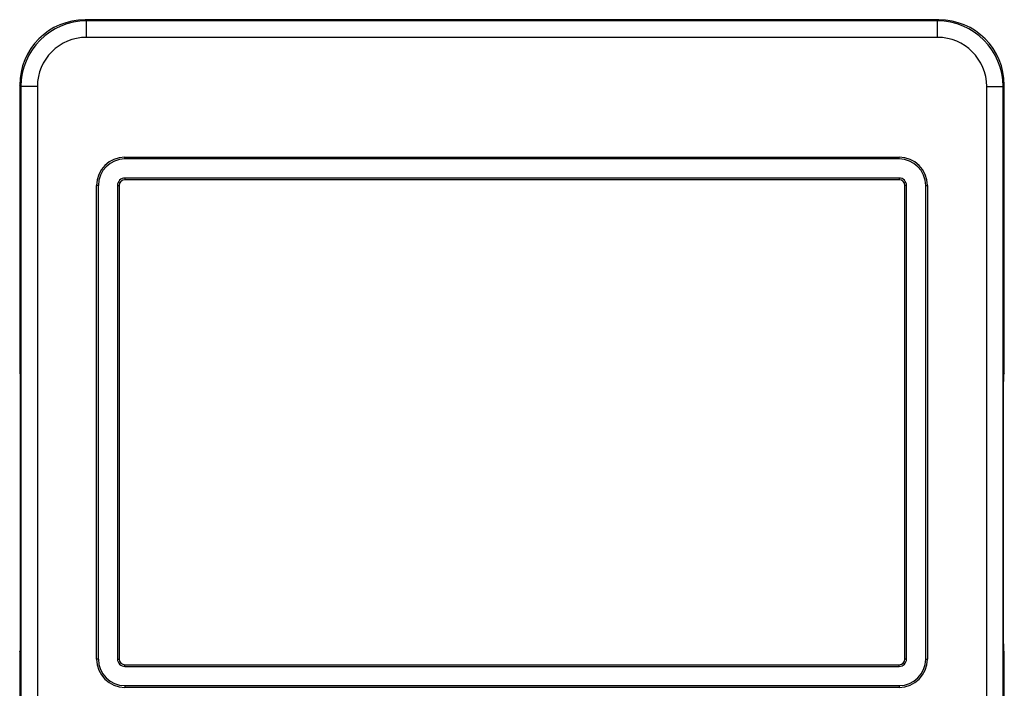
# Model space of a CAD drawing. Header units: inches. Extents: x 74 to 393, y -180 to 341.
# Tile 8 of 21: x 74 to 104, y 154 to 175. Entities that reach past the tile are written whole.
import ezdxf

# ---------------------------------------------------------------- set-up
doc = ezdxf.new("R2010")
doc.units = ezdxf.units.IN
doc.header["$LTSCALE"] = 0.595472
doc.header["$MEASUREMENT"] = 0
doc.layers.get('0').update_dxf_attribs({"linetype": 'CONTINUOUS'})
doc.layers.add('02___PRT_ALL_AXES', color=7, linetype='CONTINUOUS')

msp = doc.modelspace()

# ---------------------------------------------------------------- linework, layer by layer
at = {"color": 7, "linetype": 'Continuous'}
for p, q in [((75.97, 174.731), (75.931, 174.77)), ((102.01, 174.77), (75.931, 174.77)), ((101.971, 174.731), (102.01, 174.77)), ((75.971, 174.231), (75.971, 174.731)), ((101.971, 174.731), (75.971, 174.731)), ((101.971, 174.231), (101.971, 174.731)), ((101.971, 174.231), (75.971, 174.231)), ((73.931, 172.77), (73.931, 163.978)), ((73.971, 172.731), (73.931, 172.77)), ((73.971, 172.731), (73.971, 146.731)), ((74.471, 172.731), (73.971, 172.731)), ((74.471, 172.731), (74.471, 146.731)), ((103.471, 146.731), (103.471, 172.731)), ((103.471, 172.731), (103.971, 172.731)), ((103.971, 172.731), (104.01, 172.77)), ((103.971, 146.731), (103.971, 172.731)), ((104.01, 163.978), (104.01, 172.77)), ((73.97, 171.555), (73.957, 170.126)), ((103.971, 171.555), (103.984, 170.126)), ((77.146, 170.522), (77.146, 170.576)), ((100.796, 170.522), (100.796, 170.576)), ((100.796, 170.522), (77.146, 170.522)), ((73.957, 170.126), (73.971, 170.126)), ((103.971, 170.126), (103.984, 170.126)), ((76.333, 169.71), (76.279, 169.71)), ((76.333, 169.71), (76.333, 155.26)), ((76.917, 169.71), (76.917, 155.26)), ((76.917, 169.71), (76.971, 169.71)), ((76.971, 169.71), (76.971, 155.26)), ((77.146, 169.938), (77.146, 169.885)), ((100.796, 169.938), (77.146, 169.938)), ((100.796, 169.885), (77.146, 169.885)), ((100.796, 169.938), (100.796, 169.885)), ((100.97, 155.26), (100.97, 169.71)), ((101.024, 169.71), (100.97, 169.71)), ((101.024, 155.26), (101.024, 169.71)), ((101.608, 155.26), (101.608, 169.71)), ((101.608, 169.71), (101.662, 169.71)), ((73.955, 169.259), (73.955, 169.419)), ((73.955, 169.419), (73.971, 169.419)), ((103.971, 169.419), (103.986, 169.419)), ((103.986, 169.259), (103.986, 169.419)), ((73.948, 165.122), (73.948, 169.159)), ((73.954, 169.159), (73.971, 169.159)), ((73.955, 169.259), (73.971, 169.259)), ((103.971, 169.259), (103.986, 169.259)), ((103.971, 169.159), (103.987, 169.159)), ((103.993, 165.122), (103.993, 169.159)), ((73.971, 165.123), (73.954, 165.122)), ((73.955, 164.848), (73.955, 165.023)), ((73.971, 165.023), (73.955, 165.023)), ((73.971, 164.848), (73.955, 164.848)), ((103.987, 165.122), (103.971, 165.123)), ((103.986, 165.023), (103.971, 165.023)), ((103.986, 164.848), (103.971, 164.848)), ((103.986, 164.848), (103.986, 165.023)), ((73.96, 164.569), (73.955, 164.754)), ((73.971, 164.754), (73.955, 164.754)), ((73.96, 164.569), (73.971, 164.57)), ((103.986, 164.754), (103.971, 164.754)), ((103.971, 164.57), (103.981, 164.569)), ((103.981, 164.569), (103.986, 164.754)), ((73.931, 163.978), (73.953, 163.934)), ((104.01, 163.978), (103.988, 163.934)), ((73.955, 155.727), (73.955, 163.734)), ((73.964, 155.644), (73.964, 163.818)), ((103.977, 155.644), (103.977, 163.818)), ((103.986, 155.727), (103.986, 163.734)), ((73.931, 155.484), (73.953, 155.527)), ((104.01, 155.484), (103.988, 155.527)), ((73.931, 155.484), (73.931, 146.691)), ((76.333, 155.26), (76.279, 155.26)), ((76.917, 155.26), (76.971, 155.26)), ((101.024, 155.26), (100.97, 155.26)), ((101.608, 155.26), (101.662, 155.26)), ((104.01, 146.691), (104.01, 155.484)), ((77.146, 155.032), (77.146, 155.085)), ((77.146, 155.085), (100.796, 155.085)), ((77.146, 155.032), (100.796, 155.032)), ((100.796, 155.032), (100.796, 155.085)), ((73.955, 154.708), (73.96, 154.892)), ((73.971, 154.707), (73.955, 154.708)), ((73.955, 154.439), (73.955, 154.614)), ((73.971, 154.613), (73.955, 154.614)), ((73.96, 154.892), (73.971, 154.892)), ((103.971, 154.892), (103.981, 154.892)), ((103.986, 154.708), (103.971, 154.707)), ((103.986, 154.614), (103.971, 154.613)), ((103.986, 154.708), (103.981, 154.892)), ((103.986, 154.439), (103.986, 154.614)), ((73.955, 154.439), (73.971, 154.439)), ((77.146, 154.447), (77.146, 154.394)), ((77.146, 154.447), (100.796, 154.447)), ((100.796, 154.447), (100.796, 154.394)), ((103.971, 154.439), (103.986, 154.439))]:
    msp.add_line(p, q, dxfattribs=at)
for centre, radius, start, end in [((75.971, 172.731), 2, 90, 180), ((101.971, 172.731), 2, 0, 90), ((75.971, 172.731), 1.5, 90, 180), ((101.971, 172.731), 1.5, 0, 90), ((77.146, 169.71), 0.812, 90, 180), ((100.796, 169.71), 0.812, 0, 90), ((77.146, 169.71), 0.228, 90, 180), ((77.146, 169.71), 0.175, 90, 180), ((100.796, 169.71), 0.228, 0, 90), ((100.796, 169.71), 0.175, 0, 90), ((77.146, 155.26), 0.812, 180, 270), ((77.146, 155.26), 0.228, 180, 270), ((77.146, 155.26), 0.175, 180, 270), ((100.796, 155.26), 0.812, 270, 0), ((100.796, 155.26), 0.228, 270, 0), ((100.796, 155.26), 0.175, 270, 0)]:
    msp.add_arc(centre, radius, start, end, dxfattribs=at)
for centre, major_axis, ratio, start_param, end_param in [((75.931, 172.77), (1.414, -1.414), 0.999924, 2.356233, 3.926953), ((102.01, 172.77), (1.414, 1.414), 0.999924, -0.78536, 0.78536), ((73.963, 169.419), (0, 1), 0.008728, 0.785379, 1.57067), ((103.978, 169.419), (0, 1), 0.008728, -1.57067, -0.785379), ((73.954, 169.259), (0, 0.1), 0.008727, -3.141593, -1.571101), ((103.987, 169.259), (0, 0.1), 0.008727, -4.712084, -3.141593), ((73.954, 165.022), (0, 0.1), 0.008727, -1.570492, 0), ((73.956, 164.848), (0, 0.1), 0.008727, -4.712176, -3.490351), ((103.987, 165.022), (0, 0.1), 0.008727, 0, 1.570492), ((103.985, 164.848), (0, 0.1), 0.008727, -2.792834, -1.57101), ((73.957, 163.818), (0, 0.8), 0.008727, -1.570583, -0.348759), ((103.984, 163.818), (0, 0.8), 0.008727, 0.348759, 1.570583), ((73.953, 163.734), (0, 0.2), 0.008727, -1.570796, -0.017453), ((103.988, 163.734), (0, 0.2), 0.008727, 0.017453, 1.570796), ((73.953, 155.727), (0, 0.2), 0.008727, -3.124139, -1.570796), ((73.957, 155.644), (0, 0.8), 0.008727, -2.792834, -1.57101), ((103.984, 155.644), (0, 0.8), 0.008727, -4.712176, -3.490351), ((103.988, 155.727), (0, 0.2), 0.008727, -4.712389, -3.159046), ((73.956, 154.614), (0, 0.1), 0.008727, 0.348759, 1.570583), ((103.985, 154.614), (0, 0.1), 0.008727, -1.570583, -0.348759), ((73.954, 154.439), (0, 0.1), 0.008727, -3.141593, -1.571101), ((103.987, 154.439), (0, 0.1), 0.008727, -4.712084, -3.141593)]:
    msp.add_ellipse(centre, major_axis=major_axis, ratio=ratio, start_param=start_param, end_param=end_param, dxfattribs=at)
at = {"layer": '02___PRT_ALL_AXES', "color": 7, "linetype": 'Continuous'}
for p, q in [((77.146, 170.576), (100.796, 170.576)), ((76.279, 155.26), (76.279, 169.71)), ((101.662, 169.71), (101.662, 155.26)), ((100.796, 154.394), (77.146, 154.394))]:
    msp.add_line(p, q, dxfattribs=at)
for centre, start, end in [((77.146, 169.71), 90, 180), ((100.796, 169.71), 0, 90), ((77.146, 155.26), 180, 270), ((100.796, 155.26), 270, 0)]:
    msp.add_arc(centre, 0.866, start, end, dxfattribs=at)

doc.saveas('drawing.dxf')
